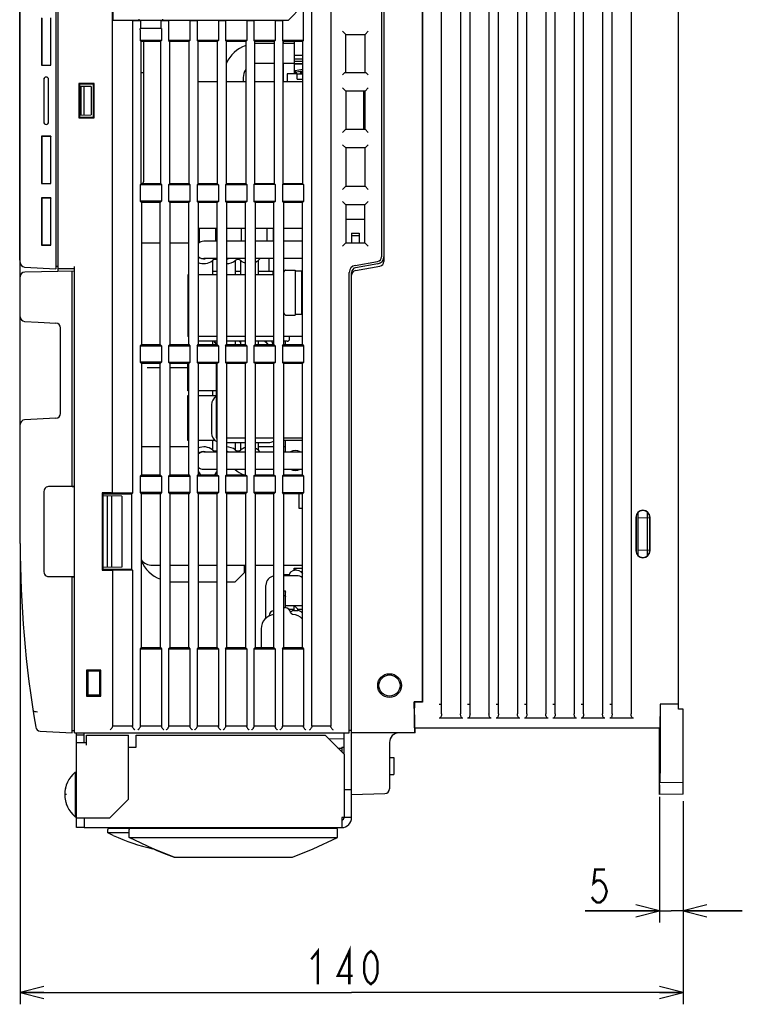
# Model space of a CAD drawing. Extents: x 30 to 410, y 33 to 287.
# Tile 8 of 22: x 145 to 206, y 127 to 210. Entities that reach past the tile are written whole.
import ezdxf

# ---------------------------------------------------------------- set-up
doc = ezdxf.new("R2010")
doc.units = 0
doc.header["$LTSCALE"] = 23.1
doc.layers.get('0').update_dxf_attribs({"linetype": 'CONTINUOUS'})
doc.layers.add('ALL_CURVE', color=7, linetype='CONTINUOUS')
doc.layers.add('ALL_DIM', color=7, linetype='CONTINUOUS')
doc.dimstyles.get("Standard").update_dxf_attribs({"dimtxt": 2.5, "dimasz": 2.5, "dimexe": 1.25, "dimexo": 0.625, "dimtad": 1, "dimcen": 2.5, "dimazin": 3, "dimtfac": 1, "dimtmove": 0, "dimatfit": 3})

# ---------------------------------------------------------------- blocks, each defined once
blk = doc.blocks.new('_OPEN')
at = {"color": 0, "linetype": 'BYBLOCK'}
for p, q in [((0, 0), (-1, 0.25)), ((-1, -0.25), (0, 0)), ((-1, 0), (0, 0))]:
    blk.add_line(p, q, dxfattribs=at)
blk = doc.blocks.new('*D9')
at = {"layer": 'ALL_DIM', "color": 2, "linetype": 'CONTINUOUS'}
for p, q in [((145.452, 164.764), (145.452, 126.833)), ((201.452, 143.998), (201.452, 126.833)), ((145.452, 127.833), (173.452, 127.833)), ((201.452, 127.833), (173.452, 127.833))]:
    blk.add_line(p, q, dxfattribs=at)
at = {"layer": 'ALL_DIM', "color": 2, "linetype": 'CONTINUOUS', "xscale": 2, "yscale": 2, "zscale": 2, "rotation": 180}
blk.add_blockref('_OPEN', (145.452, 127.833), dxfattribs=at)
at = {"layer": 'ALL_DIM', "color": 2, "linetype": 'CONTINUOUS', "xscale": 2, "yscale": 2, "zscale": 2}
blk.add_blockref('_OPEN', (201.452, 127.833), dxfattribs=at)
blk = doc.blocks.new('*D18')
at = {"layer": 'ALL_DIM', "color": 2, "linetype": 'CONTINUOUS'}
for p, q in [((199.452, 144.363), (199.452, 133.734)), ((201.452, 143.599), (201.452, 133.734)), ((199.452, 134.734), (193.187, 134.734)), ((193.187, 134.734), (200.452, 134.734)), ((206.452, 134.734), (200.452, 134.734)), ((201.452, 134.734), (206.452, 134.734))]:
    blk.add_line(p, q, dxfattribs=at)
at = {"layer": 'ALL_DIM', "color": 2, "linetype": 'CONTINUOUS', "xscale": 2, "yscale": 2, "zscale": 2}
blk.add_blockref('_OPEN', (199.452, 134.734), dxfattribs=at)
at = {"layer": 'ALL_DIM', "color": 2, "linetype": 'CONTINUOUS', "xscale": 2, "yscale": 2, "zscale": 2, "rotation": 180}
blk.add_blockref('_OPEN', (201.452, 134.734), dxfattribs=at)

msp = doc.modelspace()

# ---------------------------------------------------------------- linework, layer by layer
at = {"color": 7, "linetype": 'CONTINUOUS'}
for p, q in [((153.242, 170.014), (153.242, 242.808)), ((169.384, 208.245), (169.384, 242.808)), ((170.092, 150.32), (170.092, 242.808)), ((171.692, 242.808), (171.692, 150.32)), ((181.052, 151.377), (181.052, 242.609)), ((182.652, 242.609), (182.652, 151.376)), ((183.452, 151.376), (183.452, 242.609)), ((185.052, 242.609), (185.052, 151.375)), ((185.852, 151.375), (185.852, 242.609)), ((187.452, 242.609), (187.452, 151.375)), ((188.252, 151.375), (188.252, 242.609)), ((189.852, 242.609), (189.852, 151.374)), ((190.652, 151.374), (190.652, 242.609)), ((192.252, 242.609), (192.252, 151.373)), ((193.052, 151.373), (193.052, 242.609)), ((194.652, 242.609), (194.652, 151.372)), ((195.452, 151.372), (195.452, 242.609)), ((197.052, 242.609), (197.052, 151.372)), ((201.052, 151.771), (201.052, 241.357)), ((179.444, 240.755), (179.444, 152.372)), ((179.452, 152.364), (179.452, 240.764)), ((145.452, 165.764), (145.452, 239.143)), ((153.286, 209.957), (153.286, 236.771)), ((153.292, 236.764), (153.292, 209.964)), ((148.452, 223.11), (148.452, 188.974)), ((148.652, 188.739), (148.652, 223.364)), ((145.412, 189.684), (145.412, 222.884)), ((176.172, 219.948), (176.172, 189.579)), ((175.972, 219.548), (175.972, 189.979)), ((169.299, 211.171), (168.086, 209.957)), ((147.254, 210.162), (147.254, 206.165)), ((147.27, 210.146), (147.27, 206.181)), ((148.035, 206.181), (148.035, 210.146)), ((148.052, 206.164), (148.052, 210.163)), ((153.292, 209.964), (153.286, 209.957)), ((154.945, 209.957), (153.286, 209.957)), ((153.292, 209.964), (168.086, 209.964)), ((154.947, 209.956), (154.945, 209.957)), ((154.945, 209.957), (154.945, 170.016)), ((155.146, 209.953), (155.385, 209.953)), ((155.492, 209.964), (155.492, 210.06)), ((155.585, 209.956), (155.621, 209.964)), ((155.621, 209.964), (155.621, 209.264)), ((157.362, 209.964), (157.399, 209.956)), ((157.362, 209.264), (157.362, 209.964)), ((157.492, 209.964), (157.492, 210.06)), ((157.598, 209.953), (157.788, 209.953)), ((157.987, 209.956), (157.989, 209.957)), ((159.795, 209.957), (157.989, 209.957)), ((157.989, 209.957), (157.989, 208.257)), ((159.796, 209.956), (159.795, 209.957)), ((159.795, 209.957), (159.795, 208.255)), ((159.995, 209.953), (160.19, 209.953)), ((160.39, 209.956), (160.391, 209.957)), ((162.192, 209.957), (160.391, 209.957)), ((160.391, 209.957), (160.391, 208.255)), ((162.194, 209.956), (162.192, 209.957)), ((162.192, 209.957), (162.192, 208.253)), ((162.393, 209.953), (162.593, 209.953)), ((162.792, 209.956), (162.794, 209.957)), ((164.595, 209.957), (162.794, 209.957)), ((162.794, 209.957), (162.794, 208.252)), ((164.597, 209.956), (164.595, 209.957)), ((164.595, 209.957), (164.595, 208.25)), ((164.796, 209.953), (164.996, 209.953)), ((165.195, 209.956), (165.196, 209.957)), ((166.987, 209.957), (165.196, 209.957)), ((165.196, 209.957), (165.196, 208.249)), ((166.989, 209.956), (166.987, 209.957)), ((166.987, 209.957), (166.987, 208.248)), ((167.188, 209.953), (167.398, 209.953)), ((167.597, 209.956), (167.599, 209.957)), ((168.086, 209.957), (167.599, 209.957)), ((167.599, 209.957), (167.599, 208.247)), ((155.586, 209.144), (155.586, 208.26)), ((157.387, 209.264), (155.597, 209.264)), ((157.397, 209.144), (157.397, 208.258)), ((172.962, 208.774), (172.684, 209.053)), ((174.86, 209.05), (174.583, 208.774)), ((155.586, 208.26), (155.682, 208.164)), ((157.397, 208.258), (155.586, 208.26)), ((157.303, 208.164), (155.682, 208.164)), ((155.682, 196.164), (155.682, 208.164)), ((155.892, 196.374), (155.892, 208.164)), ((157.397, 208.258), (157.303, 208.164)), ((157.303, 208.164), (157.303, 196.164)), ((157.989, 208.257), (158.082, 208.164)), ((159.795, 208.255), (157.989, 208.257)), ((159.703, 208.164), (158.082, 208.164)), ((158.082, 196.164), (158.082, 208.164)), ((159.795, 208.255), (159.703, 208.164)), ((159.703, 208.164), (159.703, 196.164)), ((162.192, 208.253), (160.391, 208.255)), ((160.391, 208.255), (160.482, 208.164)), ((162.103, 208.164), (160.482, 208.164)), ((160.482, 196.164), (160.482, 208.164)), ((162.192, 208.253), (162.103, 208.164)), ((162.103, 208.164), (162.103, 196.164)), ((164.595, 208.25), (162.794, 208.252)), ((162.794, 208.252), (162.882, 208.164)), ((164.509, 208.164), (162.882, 208.164)), ((162.882, 196.164), (162.882, 208.164)), ((164.595, 208.25), (164.509, 208.164)), ((164.509, 208.164), (164.509, 196.164)), ((166.987, 208.248), (165.196, 208.249)), ((165.196, 208.249), (165.282, 208.164)), ((166.903, 208.164), (165.282, 208.164)), ((165.282, 196.164), (165.282, 208.164)), ((166.903, 208.006), (165.494, 208.006)), ((166.987, 208.248), (166.903, 208.164)), ((166.903, 208.164), (166.903, 196.164)), ((169.384, 208.245), (167.599, 208.247)), ((167.599, 208.247), (167.682, 208.164)), ((169.303, 208.164), (167.682, 208.164)), ((167.682, 196.164), (167.682, 208.164)), ((168.612, 208.006), (167.682, 208.006)), ((167.692, 208.006), (167.692, 208.164)), ((168.612, 205.444), (168.612, 208.164)), ((169.384, 208.245), (169.303, 208.164)), ((169.303, 208.164), (169.303, 196.164)), ((172.962, 208.774), (174.583, 208.774)), ((172.962, 205.564), (172.962, 208.774)), ((174.583, 205.564), (174.583, 208.774)), ((166.903, 206.322), (165.494, 206.322)), ((168.612, 206.322), (167.682, 206.322)), ((167.692, 204.764), (167.692, 206.322)), ((169.303, 206.998), (168.612, 206.998)), ((169.303, 206.684), (168.612, 206.684)), ((169.303, 206.484), (168.612, 206.484)), ((169.303, 206.284), (168.612, 206.284)), ((147.254, 206.165), (147.27, 206.181)), ((147.254, 206.165), (148.052, 206.164)), ((147.27, 206.181), (148.035, 206.181)), ((148.052, 206.164), (148.035, 206.181)), ((155.682, 205.564), (155.892, 205.564)), ((169.303, 206.244), (168.612, 206.244)), ((169.303, 205.806), (168.692, 205.688)), ((168.692, 205.688), (168.692, 205.444)), ((168.792, 205.605), (169.303, 205.704)), ((168.792, 205.444), (168.792, 205.605)), ((169.303, 205.564), (169.102, 205.564)), ((169.102, 205.564), (169.102, 205.442)), ((169.202, 205.464), (169.303, 205.464)), ((169.202, 205.442), (169.202, 205.464)), ((172.883, 205.563), (172.684, 205.364)), ((172.884, 205.564), (174.659, 205.564)), ((174.66, 205.563), (174.86, 205.364)), ((147.447, 204.964), (147.447, 201.364)), ((147.452, 204.964), (147.452, 201.364)), ((147.852, 201.364), (147.852, 204.964)), ((147.859, 201.364), (147.859, 204.964)), ((162.103, 204.764), (160.482, 204.764)), ((164.509, 204.764), (162.882, 204.764)), ((164.294, 205.122), (164.294, 204.764)), ((166.903, 204.764), (165.282, 204.764)), ((169.303, 204.764), (167.682, 204.764)), ((168.852, 205.444), (168.012, 205.444)), ((168.012, 205.444), (168.012, 204.764)), ((168.852, 205.442), (169.303, 205.442)), ((168.852, 204.982), (168.852, 205.442)), ((168.852, 204.982), (169.303, 204.982)), ((151.707, 204.618), (150.4, 204.616)), ((150.4, 204.616), (150.452, 204.564)), ((150.4, 204.616), (150.4, 201.711)), ((151.652, 204.564), (150.452, 204.564)), ((150.452, 204.564), (150.452, 201.764)), ((151.452, 204.364), (150.452, 204.381)), ((150.492, 201.947), (150.492, 204.38)), ((150.6, 201.949), (150.6, 204.378)), ((150.852, 201.953), (150.852, 204.374)), ((151.452, 204.364), (151.452, 201.964)), ((151.707, 204.618), (151.652, 204.564)), ((151.652, 201.764), (151.652, 204.564)), ((151.707, 201.709), (151.707, 204.618)), ((172.962, 203.974), (172.684, 204.253)), ((174.583, 203.974), (172.962, 203.974)), ((172.962, 203.974), (172.962, 200.753)), ((174.452, 203.974), (174.452, 200.753)), ((174.86, 204.25), (174.583, 203.974)), ((174.583, 200.753), (174.583, 203.974)), ((150.4, 201.711), (150.452, 201.764)), ((150.4, 201.711), (151.707, 201.709)), ((150.452, 201.946), (151.452, 201.964)), ((150.452, 201.764), (151.652, 201.764)), ((151.707, 201.709), (151.652, 201.764)), ((172.962, 200.753), (172.684, 200.475)), ((172.962, 200.753), (174.583, 200.753)), ((174.583, 200.753), (174.86, 200.477)), ((148.052, 200.163), (147.254, 200.162)), ((147.254, 200.162), (147.27, 200.146)), ((147.254, 200.162), (147.254, 196.165)), ((147.27, 200.146), (147.27, 196.181)), ((148.035, 200.146), (147.27, 200.146)), ((148.052, 200.163), (148.035, 200.146)), ((148.035, 196.181), (148.035, 200.146)), ((148.052, 196.164), (148.052, 200.163)), ((172.962, 199.174), (172.684, 199.453)), ((174.583, 199.174), (172.962, 199.174)), ((172.962, 199.174), (172.962, 195.953)), ((174.86, 199.45), (174.583, 199.174)), ((174.583, 195.953), (174.583, 199.174)), ((147.254, 196.165), (147.27, 196.181)), ((147.254, 196.165), (148.052, 196.164)), ((147.27, 196.181), (148.035, 196.181)), ((147.271, 196.182), (148.034, 196.182)), ((148.052, 196.164), (148.035, 196.181)), ((155.682, 196.164), (155.586, 196.067)), ((157.397, 196.069), (155.586, 196.067)), ((155.586, 196.067), (155.586, 194.67)), ((155.696, 196.174), (155.682, 196.174)), ((155.682, 196.164), (157.303, 196.164)), ((157.303, 196.164), (157.397, 196.069)), ((157.397, 196.069), (157.397, 194.668)), ((158.082, 196.164), (157.989, 196.07)), ((159.795, 196.072), (157.989, 196.07)), ((157.989, 196.07), (157.989, 194.668)), ((158.082, 196.164), (159.703, 196.164)), ((159.703, 196.164), (159.795, 196.072)), ((159.795, 196.072), (159.795, 194.666)), ((160.482, 196.164), (160.391, 196.073)), ((162.192, 196.074), (160.391, 196.073)), ((160.391, 196.073), (160.391, 194.665)), ((160.482, 196.164), (162.103, 196.164)), ((162.103, 196.164), (162.192, 196.074)), ((162.192, 196.074), (162.192, 194.663)), ((162.882, 196.164), (162.794, 196.075)), ((162.794, 196.075), (164.595, 196.077)), ((162.794, 196.075), (162.794, 194.662)), ((162.882, 196.164), (164.509, 196.164)), ((164.509, 196.164), (164.595, 196.077)), ((164.595, 196.077), (164.595, 194.661)), ((165.282, 196.164), (165.196, 196.078)), ((166.987, 196.08), (165.196, 196.078)), ((165.196, 196.078), (165.196, 194.66)), ((165.282, 196.164), (166.903, 196.164)), ((166.903, 196.164), (166.987, 196.08)), ((166.987, 196.08), (166.987, 194.658)), ((167.682, 196.164), (167.599, 196.08)), ((169.384, 196.082), (167.599, 196.08)), ((167.599, 196.08), (167.599, 194.657)), ((167.682, 196.164), (169.303, 196.164)), ((169.303, 196.164), (169.384, 196.082)), ((169.384, 196.082), (169.384, 194.655)), ((172.962, 195.953), (172.684, 195.675)), ((172.962, 195.953), (174.583, 195.953)), ((174.583, 195.953), (174.86, 195.677)), ((148.052, 194.963), (147.254, 194.962)), ((147.254, 194.962), (147.27, 194.946)), ((147.254, 194.962), (147.254, 190.965)), ((148.035, 194.946), (147.27, 194.946)), ((147.27, 194.946), (147.27, 190.981)), ((148.052, 194.963), (148.035, 194.946)), ((148.035, 190.981), (148.035, 194.946)), ((148.052, 190.964), (148.052, 194.963)), ((157.397, 194.668), (155.586, 194.67)), ((155.692, 194.564), (155.586, 194.67)), ((157.397, 194.668), (157.292, 194.564)), ((159.795, 194.666), (157.989, 194.668)), ((158.092, 194.564), (157.989, 194.668)), ((159.795, 194.666), (159.692, 194.564)), ((162.192, 194.663), (160.391, 194.665)), ((160.492, 194.564), (160.391, 194.665)), ((162.192, 194.663), (162.092, 194.564)), ((164.595, 194.661), (162.794, 194.662)), ((162.892, 194.564), (162.794, 194.662)), ((164.595, 194.661), (164.498, 194.564)), ((166.987, 194.658), (165.196, 194.66)), ((165.292, 194.564), (165.196, 194.66)), ((166.987, 194.658), (166.892, 194.564)), ((169.384, 194.655), (167.599, 194.657)), ((167.692, 194.564), (167.599, 194.657)), ((169.384, 194.655), (169.292, 194.564)), ((172.972, 194.364), (172.684, 194.653)), ((174.86, 194.65), (174.572, 194.364)), ((157.292, 194.564), (155.692, 194.564)), ((155.692, 194.564), (155.692, 182.564)), ((157.292, 182.564), (157.292, 194.564)), ((159.692, 194.564), (158.092, 194.564)), ((158.092, 194.564), (158.092, 182.564)), ((159.692, 182.564), (159.692, 194.564)), ((162.092, 194.564), (160.492, 194.564)), ((160.492, 194.564), (160.492, 182.564)), ((162.092, 182.564), (162.092, 194.564)), ((164.498, 194.564), (162.892, 194.564)), ((162.892, 194.564), (162.892, 182.564)), ((164.498, 182.564), (164.498, 194.564)), ((166.892, 194.564), (165.292, 194.564)), ((165.292, 194.564), (165.292, 182.564)), ((166.892, 182.564), (166.892, 194.564)), ((169.292, 194.564), (167.692, 194.564)), ((167.692, 194.564), (167.692, 182.564)), ((169.292, 182.564), (169.292, 194.564)), ((174.572, 194.364), (172.972, 194.364)), ((172.972, 194.364), (172.972, 191.164)), ((174.572, 191.164), (174.572, 194.364)), ((172.972, 193.164), (174.572, 193.164)), ((162.092, 192.364), (160.492, 192.364)), ((160.595, 191.19), (160.595, 192.364)), ((161.99, 191.298), (161.99, 192.364)), ((164.498, 192.364), (162.892, 192.364)), ((164.15, 191.298), (164.15, 192.364)), ((166.892, 192.364), (165.292, 192.364)), ((166.31, 191.298), (166.31, 192.364)), ((166.828, 192.364), (166.828, 191.298)), ((169.292, 192.364), (167.692, 192.364)), ((173.452, 191.964), (174.092, 191.964)), ((173.452, 191.964), (173.452, 191.164)), ((174.092, 191.764), (173.452, 191.764)), ((174.092, 191.964), (174.092, 191.164)), ((147.254, 190.965), (147.27, 190.981)), ((147.254, 190.965), (148.052, 190.964)), ((147.27, 190.981), (148.035, 190.981)), ((148.052, 190.964), (148.035, 190.981)), ((155.692, 191.164), (157.292, 191.164)), ((158.092, 191.164), (159.692, 191.164)), ((162.092, 191.298), (160.972, 191.298)), ((164.498, 191.298), (162.892, 191.298)), ((166.892, 191.298), (165.292, 191.298)), ((169.292, 191.298), (167.692, 191.298)), ((172.972, 191.164), (172.684, 190.875)), ((172.972, 191.164), (174.572, 191.164)), ((174.572, 191.164), (174.86, 190.877)), ((145.452, 189.684), (145.412, 189.684)), ((162.092, 189.83), (160.972, 189.83)), ((161.706, 189.664), (161.706, 188.444)), ((164.498, 189.83), (162.892, 189.83)), ((163.626, 189.664), (163.626, 188.444)), ((164.078, 189.664), (164.078, 188.444)), ((166.892, 189.83), (165.292, 189.83)), ((165.546, 189.681), (165.546, 188.444)), ((166.454, 189.83), (166.454, 188.764)), ((169.292, 189.83), (167.692, 189.83)), ((145.832, 189.111), (148.452, 188.974)), ((148.652, 189.164), (148.452, 189.16)), ((148.652, 188.988), (150.052, 188.964)), ((150.052, 188.957), (148.692, 188.98)), ((150.052, 149.764), (150.052, 189.164)), ((167.858, 188.864), (168.692, 188.864)), ((168.692, 188.864), (168.692, 185.064)), ((173.748, 189.251), (175.642, 189.585)), ((175.677, 189.391), (173.783, 189.057)), ((173.783, 188.822), (175.842, 189.185)), ((150.052, 188.764), (145.846, 188.69)), ((149.852, 170.576), (149.852, 188.76)), ((159.692, 188.444), (159.612, 188.444)), ((159.612, 188.444), (159.612, 183.244)), ((162.092, 188.444), (160.492, 188.444)), ((161.706, 188.764), (162.092, 188.764)), ((164.498, 188.444), (162.892, 188.444)), ((163.626, 188.764), (164.078, 188.764)), ((166.892, 188.444), (165.292, 188.444)), ((165.546, 188.764), (166.892, 188.764)), ((166.828, 188.444), (166.828, 188.764)), ((168.692, 188.804), (169.212, 188.804)), ((169.212, 188.804), (169.212, 185.124)), ((169.212, 188.764), (169.292, 188.764)), ((173.252, 149.764), (173.252, 188.66)), ((173.452, 149.77), (173.452, 188.663)), ((167.858, 185.064), (168.692, 185.064)), ((168.692, 185.124), (169.212, 185.124)), ((169.212, 185.164), (169.292, 185.164)), ((145.832, 184.522), (146.983, 184.462)), ((146.983, 184.462), (148.473, 184.383)), ((148.852, 176.743), (148.852, 183.984)), ((159.692, 183.244), (159.612, 183.244)), ((162.092, 183.244), (160.492, 183.244)), ((164.498, 183.244), (162.892, 183.244)), ((166.892, 183.244), (165.292, 183.244)), ((169.292, 183.244), (167.692, 183.244)), ((168.212, 183.044), (168.212, 183.244)), ((155.586, 182.457), (155.692, 182.564)), ((155.586, 182.457), (157.397, 182.459)), ((155.586, 182.457), (155.586, 181.07)), ((155.692, 182.564), (157.292, 182.564)), ((157.292, 182.564), (157.397, 182.459)), ((157.397, 182.459), (157.397, 181.068)), ((157.989, 182.46), (158.092, 182.564)), ((157.989, 182.46), (159.795, 182.462)), ((157.989, 182.46), (157.989, 181.068)), ((158.092, 182.564), (159.692, 182.564)), ((159.692, 182.564), (159.795, 182.462)), ((159.795, 182.462), (159.795, 181.066)), ((160.391, 182.462), (160.492, 182.564)), ((160.391, 182.462), (162.192, 182.464)), ((160.391, 182.462), (160.391, 181.065)), ((162.092, 182.844), (160.492, 182.844)), ((160.492, 182.564), (162.092, 182.564)), ((161.706, 182.844), (161.706, 182.564)), ((162.092, 182.564), (162.192, 182.464)), ((162.192, 182.464), (162.192, 181.063)), ((162.794, 182.465), (162.892, 182.564)), ((162.794, 182.465), (164.595, 182.467)), ((162.794, 182.465), (162.794, 181.062)), ((164.498, 182.844), (162.892, 182.844)), ((162.892, 182.564), (164.498, 182.564)), ((163.626, 182.844), (163.626, 182.564)), ((164.078, 182.844), (164.078, 182.564)), ((164.498, 182.564), (164.595, 182.467)), ((164.595, 182.467), (164.595, 181.061)), ((165.196, 182.467), (165.292, 182.564)), ((165.196, 182.467), (166.987, 182.469)), ((165.196, 182.467), (165.196, 181.06)), ((166.892, 182.844), (165.292, 182.844)), ((165.292, 182.564), (166.892, 182.564)), ((165.546, 182.844), (165.546, 182.564)), ((166.892, 182.564), (166.987, 182.469)), ((166.987, 182.469), (166.987, 181.058)), ((167.599, 182.47), (167.692, 182.564)), ((167.599, 182.47), (169.384, 182.472)), ((167.599, 182.47), (167.599, 181.057)), ((168.012, 182.844), (167.692, 182.844)), ((167.692, 182.564), (169.292, 182.564)), ((167.848, 182.844), (167.848, 182.564)), ((169.292, 182.564), (169.384, 182.472)), ((169.384, 182.472), (169.384, 181.055)), ((157.397, 181.068), (155.586, 181.07)), ((155.692, 180.964), (155.586, 181.07)), ((157.292, 180.964), (155.692, 180.964)), ((155.692, 180.964), (155.692, 171.564)), ((157.292, 180.604), (156.172, 180.604)), ((157.397, 181.068), (157.292, 180.964)), ((157.292, 171.564), (157.292, 180.964)), ((159.795, 181.066), (157.989, 181.068)), ((158.092, 180.964), (157.989, 181.068)), ((159.692, 180.964), (158.092, 180.964)), ((158.092, 180.964), (158.092, 171.564)), ((159.612, 180.604), (158.092, 180.604)), ((159.612, 178.664), (159.612, 180.964)), ((159.795, 181.066), (159.692, 180.964)), ((159.692, 171.564), (159.692, 180.964)), ((162.192, 181.063), (160.391, 181.065)), ((160.492, 180.964), (160.391, 181.065)), ((162.092, 180.964), (160.492, 180.964)), ((160.492, 180.964), (160.492, 171.564)), ((162.012, 180.964), (162.012, 174.684)), ((162.192, 181.063), (162.092, 180.964)), ((162.092, 171.564), (162.092, 180.964)), ((164.595, 181.061), (162.794, 181.062)), ((162.892, 180.964), (162.794, 181.062)), ((164.498, 180.964), (162.892, 180.964)), ((162.892, 180.964), (162.892, 171.564)), ((164.595, 181.061), (164.498, 180.964)), ((164.498, 171.564), (164.498, 180.964)), ((166.987, 181.058), (165.196, 181.06)), ((165.292, 180.964), (165.196, 181.06)), ((166.892, 180.964), (165.292, 180.964)), ((165.292, 180.964), (165.292, 171.564)), ((166.987, 181.058), (166.892, 180.964)), ((166.892, 171.564), (166.892, 180.964)), ((169.384, 181.055), (167.599, 181.057)), ((167.692, 180.964), (167.599, 181.057)), ((169.292, 180.964), (167.692, 180.964)), ((167.692, 180.964), (167.692, 171.564)), ((169.384, 181.055), (169.292, 180.964)), ((169.292, 171.564), (169.292, 180.964)), ((159.692, 178.664), (159.612, 178.664)), ((159.612, 178.264), (159.692, 178.264)), ((159.612, 174.464), (159.612, 178.264)), ((162.012, 178.664), (160.492, 178.664)), ((160.492, 178.264), (162.012, 178.264)), ((161.706, 178.664), (161.706, 178.264)), ((161.612, 177.484), (161.612, 175.084)), ((148.473, 176.344), (145.832, 176.205)), ((162.012, 174.684), (162.092, 174.684)), ((162.892, 174.684), (164.498, 174.684)), ((165.292, 174.684), (166.892, 174.684)), ((167.692, 174.684), (169.292, 174.684)), ((157.292, 173.924), (155.692, 173.924)), ((159.692, 173.924), (158.092, 173.924)), ((159.692, 174.464), (159.612, 174.464)), ((161.928, 174.464), (160.492, 174.464)), ((161.706, 174.464), (161.706, 173.663)), ((162.892, 174.284), (164.498, 174.284)), ((163.626, 174.284), (163.626, 173.663)), ((164.078, 174.284), (164.078, 173.663)), ((165.292, 174.284), (166.412, 174.284)), ((165.546, 174.284), (165.546, 173.646)), ((166.892, 173.924), (165.546, 173.924)), ((169.292, 174.464), (167.692, 174.464)), ((167.848, 173.924), (167.692, 173.924)), ((167.848, 174.464), (167.848, 173.498)), ((160.972, 173.498), (162.092, 173.498)), ((162.892, 173.498), (164.498, 173.498)), ((165.292, 173.498), (166.892, 173.498)), ((167.692, 173.498), (169.292, 173.498)), ((155.586, 171.457), (155.692, 171.564)), ((155.586, 171.457), (157.397, 171.459)), ((155.586, 171.457), (155.586, 170.057)), ((155.692, 171.564), (157.292, 171.564)), ((157.292, 171.564), (157.397, 171.459)), ((157.397, 171.459), (157.397, 170.059)), ((157.989, 171.46), (158.092, 171.564)), ((157.989, 171.46), (159.795, 171.462)), ((157.989, 171.46), (157.989, 170.06)), ((158.092, 171.564), (159.692, 171.564)), ((159.692, 171.564), (159.795, 171.462)), ((159.795, 171.462), (159.795, 170.061)), ((160.391, 171.462), (160.492, 171.564)), ((160.391, 171.462), (162.192, 171.464)), ((160.391, 171.462), (160.391, 170.062)), ((160.492, 171.564), (162.092, 171.564)), ((160.972, 172.03), (162.092, 172.03)), ((162.092, 171.564), (162.192, 171.464)), ((162.192, 171.464), (162.192, 170.064)), ((162.794, 171.465), (162.892, 171.564)), ((162.794, 171.465), (164.595, 171.467)), ((162.794, 171.465), (162.794, 170.065)), ((162.892, 172.03), (164.498, 172.03)), ((162.892, 171.564), (164.498, 171.564)), ((164.498, 171.564), (164.595, 171.467)), ((164.595, 171.467), (164.595, 170.067)), ((165.196, 171.467), (165.292, 171.564)), ((165.196, 171.467), (166.987, 171.469)), ((165.196, 171.467), (165.196, 170.06)), ((165.292, 172.03), (166.892, 172.03)), ((165.292, 171.564), (166.892, 171.564)), ((166.892, 171.564), (166.987, 171.469)), ((166.987, 171.469), (166.987, 170.058)), ((167.599, 171.47), (167.692, 171.564)), ((167.599, 171.47), (169.384, 171.472)), ((167.599, 171.47), (167.599, 170.057)), ((167.692, 172.03), (169.292, 172.03)), ((167.692, 171.564), (169.292, 171.564)), ((169.292, 171.564), (169.384, 171.472)), ((169.384, 171.472), (169.384, 170.055)), ((150.052, 170.564), (147.852, 170.564)), ((149.852, 170.576), (150.052, 170.575)), ((147.452, 170.164), (147.452, 163.364)), ((153.042, 170.031), (152.386, 170.03)), ((152.386, 170.03), (152.452, 169.964)), ((152.386, 170.03), (152.386, 163.497)), ((152.452, 169.964), (154.892, 169.964)), ((152.452, 163.564), (152.452, 169.964)), ((154.052, 169.764), (152.452, 169.792)), ((152.799, 169.785), (152.799, 163.742)), ((153.172, 169.779), (153.172, 163.748)), ((153.242, 170.014), (153.241, 170.015)), ((154.945, 170.016), (153.242, 170.014)), ((154.052, 169.764), (154.052, 163.764)), ((154.945, 170.016), (154.892, 169.964)), ((154.892, 163.564), (154.892, 169.964)), ((157.397, 170.059), (155.586, 170.057)), ((155.586, 170.057), (155.68, 169.964)), ((157.302, 169.964), (155.68, 169.964)), ((155.68, 169.964), (155.68, 156.964)), ((157.397, 170.059), (157.302, 169.964)), ((157.302, 156.964), (157.302, 169.964)), ((159.795, 170.061), (157.989, 170.06)), ((157.989, 170.06), (158.085, 169.964)), ((159.697, 169.964), (158.085, 169.964)), ((158.085, 169.964), (158.085, 156.964)), ((159.795, 170.061), (159.697, 169.964)), ((159.697, 156.964), (159.697, 169.964)), ((162.192, 170.064), (160.391, 170.062)), ((160.391, 170.062), (160.49, 169.964)), ((162.092, 169.964), (160.49, 169.964)), ((160.49, 169.964), (160.49, 156.964)), ((162.192, 170.064), (162.092, 169.964)), ((162.092, 156.964), (162.092, 169.964)), ((164.595, 170.067), (162.794, 170.065)), ((162.794, 170.065), (162.895, 169.964)), ((164.492, 169.964), (162.895, 169.964)), ((162.895, 169.964), (162.895, 156.964)), ((164.595, 170.067), (164.492, 169.964)), ((164.492, 169.964), (164.492, 156.964)), ((166.987, 170.058), (165.196, 170.06)), ((165.292, 169.964), (165.196, 170.06)), ((166.892, 169.964), (165.292, 169.964)), ((165.292, 169.964), (165.292, 156.964)), ((166.987, 170.058), (166.892, 169.964)), ((166.892, 156.964), (166.892, 169.964)), ((169.384, 170.055), (167.599, 170.057)), ((167.692, 169.964), (167.599, 170.057)), ((169.292, 169.964), (167.692, 169.964)), ((167.692, 169.964), (167.692, 156.964)), ((169.012, 168.724), (169.012, 169.964)), ((169.384, 170.055), (169.292, 169.964)), ((169.292, 156.964), (169.292, 169.964)), ((169.292, 168.724), (169.012, 168.724)), ((197.652, 164.757), (197.652, 168.37)), ((198.452, 164.748), (198.452, 168.379)), ((197.456, 167.964), (197.456, 165.164)), ((197.48, 167.964), (197.48, 165.164)), ((197.652, 167.929), (198.634, 167.946)), ((198.634, 165.164), (198.634, 167.964)), ((198.656, 165.164), (198.656, 167.964)), ((198.634, 165.181), (197.652, 165.199)), ((156.612, 163.924), (157.302, 163.924)), ((158.085, 163.924), (159.697, 163.924)), ((160.49, 163.924), (162.092, 163.924)), ((162.895, 163.924), (164.492, 163.924)), ((164.412, 163.324), (164.412, 163.924)), ((165.292, 163.924), (166.892, 163.924)), ((167.692, 163.924), (169.292, 163.924)), ((152.386, 163.497), (152.452, 163.564)), ((152.386, 163.497), (153.042, 163.496)), ((154.052, 163.764), (152.452, 163.736)), ((154.892, 163.564), (152.452, 163.564)), ((153.242, 163.514), (153.241, 163.512)), ((154.945, 163.511), (153.242, 163.514)), ((153.242, 163.514), (153.242, 150.32)), ((154.945, 163.511), (154.892, 163.564)), ((154.945, 163.511), (154.945, 150.32)), ((163.612, 162.524), (164.412, 163.324)), ((167.692, 163.154), (168.195, 163.154)), ((168.812, 163.03), (167.692, 163.03)), ((168.521, 163.483), (168.752, 163.528)), ((168.592, 163.681), (168.595, 163.684)), ((168.592, 163.497), (168.592, 163.681)), ((168.596, 163.684), (169.292, 163.684)), ((168.752, 163.551), (168.782, 163.522)), ((169.104, 163.404), (169.292, 163.404)), ((147.852, 162.964), (150.052, 162.964)), ((149.852, 162.952), (150.052, 162.952)), ((149.852, 149.774), (149.852, 162.952)), ((158.412, 162.524), (159.697, 162.524)), ((160.49, 162.524), (162.092, 162.524)), ((162.895, 162.524), (163.612, 162.524)), ((166.212, 159.44), (166.212, 162.222)), ((167.692, 161.764), (167.872, 161.764)), ((167.692, 161.76), (167.712, 161.763)), ((167.692, 161.364), (167.712, 161.366)), ((167.872, 160.364), (167.872, 161.764)), ((167.692, 160.364), (167.872, 160.364)), ((167.872, 160.524), (169.292, 160.524)), ((168.139, 160.204), (168.592, 160.204)), ((168.446, 159.769), (168.411, 159.802)), ((168.592, 160.524), (168.912, 160.204)), ((168.592, 160.092), (168.592, 160.524)), ((168.592, 160.092), (168.912, 160.092)), ((168.912, 160.204), (169.292, 160.204)), ((168.912, 160.092), (168.912, 160.204)), ((166.472, 159.619), (166.472, 159.652)), ((165.812, 158.564), (165.812, 156.964)), ((155.68, 156.964), (155.586, 156.87)), ((155.586, 156.87), (157.397, 156.868)), ((155.586, 156.87), (155.586, 150.32)), ((155.68, 156.964), (157.302, 156.964)), ((157.302, 156.964), (157.397, 156.868)), ((157.397, 156.868), (157.397, 150.32)), ((158.085, 156.964), (157.989, 156.868)), ((157.989, 156.868), (159.795, 156.866)), ((157.989, 156.868), (157.989, 150.32)), ((158.085, 156.964), (159.697, 156.964)), ((159.697, 156.964), (159.795, 156.866)), ((159.795, 156.866), (159.795, 150.32)), ((160.49, 156.964), (160.391, 156.865)), ((160.391, 156.865), (162.192, 156.863)), ((160.391, 156.865), (160.391, 150.32)), ((160.49, 156.964), (162.092, 156.964)), ((162.092, 156.964), (162.192, 156.863)), ((162.192, 156.863), (162.192, 150.32)), ((162.794, 156.862), (162.895, 156.964)), ((162.794, 156.862), (164.595, 156.861)), ((162.794, 156.862), (162.794, 150.32)), ((162.895, 156.964), (164.492, 156.964)), ((164.492, 156.964), (164.595, 156.861)), ((164.595, 156.861), (164.595, 150.32)), ((165.196, 156.867), (165.292, 156.964)), ((165.196, 156.867), (166.987, 156.869)), ((165.196, 156.867), (165.196, 150.32)), ((165.292, 156.964), (166.892, 156.964)), ((166.892, 156.964), (166.987, 156.869)), ((166.987, 156.869), (166.987, 150.32)), ((167.599, 156.87), (167.692, 156.964)), ((167.599, 156.87), (169.384, 156.872)), ((167.599, 156.87), (167.599, 150.32)), ((167.692, 156.964), (169.292, 156.964)), ((169.292, 156.964), (169.384, 156.872)), ((169.384, 156.872), (169.384, 150.32)), ((152.28, 155.071), (151.066, 155.07)), ((151.172, 154.964), (151.066, 155.07)), ((151.066, 155.07), (151.066, 152.858)), ((152.172, 154.964), (151.172, 154.964)), ((151.172, 154.964), (151.172, 152.964)), ((152.28, 155.071), (152.172, 154.964)), ((152.172, 152.964), (152.172, 154.964)), ((152.28, 152.856), (152.28, 155.071)), ((151.172, 152.964), (151.066, 152.858)), ((151.066, 152.858), (152.28, 152.856)), ((151.172, 152.964), (152.172, 152.964)), ((152.28, 152.856), (152.172, 152.964)), ((178.757, 152.364), (178.746, 152.374)), ((178.747, 151.836), (178.746, 152.374)), ((179.452, 152.364), (178.757, 152.364)), ((178.757, 152.364), (178.757, 151.891)), ((179.444, 152.372), (179.452, 152.364)), ((180.852, 152.201), (181.052, 152.201)), ((183.252, 152.201), (183.452, 152.201)), ((185.652, 152.2), (185.852, 152.2)), ((188.052, 152.199), (188.252, 152.199)), ((190.452, 152.198), (190.652, 152.198)), ((192.852, 152.198), (193.052, 152.198)), ((195.252, 152.197), (195.452, 152.197)), ((201.052, 152.196), (199.502, 152.196)), ((199.502, 152.196), (199.502, 146.364)), ((201.452, 151.764), (201.052, 151.771)), ((201.452, 144.599), (201.452, 151.764)), ((182.852, 151.001), (180.853, 151.001)), ((185.252, 151), (183.253, 151.001)), ((187.652, 150.999), (185.653, 151)), ((190.052, 150.999), (188.053, 150.999)), ((192.452, 150.998), (190.453, 150.998)), ((194.852, 150.997), (192.853, 150.998)), ((197.252, 150.996), (195.253, 150.997)), ((147.142, 149.916), (149.852, 149.774)), ((149.852, 149.964), (150.052, 149.964)), ((150.052, 149.764), (173.252, 149.764)), ((150.852, 148.924), (150.852, 149.764)), ((153.242, 150.32), (153.241, 150.299)), ((154.945, 150.32), (153.242, 150.32)), ((154.945, 150.32), (154.947, 150.299)), ((155.586, 150.32), (155.585, 150.299)), ((157.397, 150.32), (155.586, 150.32)), ((157.397, 150.32), (157.399, 150.299)), ((157.989, 150.32), (157.987, 150.299)), ((159.795, 150.32), (157.989, 150.32)), ((159.795, 150.32), (159.796, 150.299)), ((160.391, 150.32), (160.39, 150.299)), ((162.192, 150.32), (160.391, 150.32)), ((162.192, 150.32), (162.194, 150.299)), ((162.794, 150.32), (162.792, 150.299)), ((164.595, 150.32), (162.794, 150.32)), ((164.595, 150.32), (164.597, 150.299)), ((165.196, 150.32), (165.195, 150.299)), ((166.987, 150.32), (165.196, 150.32)), ((166.987, 150.32), (166.989, 150.299)), ((167.599, 150.32), (167.597, 150.299)), ((169.384, 150.32), (167.599, 150.32)), ((169.384, 150.32), (169.386, 150.299)), ((171.692, 150.32), (170.092, 150.32)), ((172.812, 147.964), (172.812, 149.764)), ((173.452, 149.964), (173.252, 149.964)), ((178.812, 149.764), (173.452, 149.764)), ((178.812, 149.764), (178.767, 149.809)), ((178.774, 150.202), (178.812, 150.164)), ((181.41, 150.164), (178.812, 150.164)), ((178.812, 149.764), (178.812, 150.164)), ((199.452, 150.164), (181.411, 150.164)), ((199.485, 150.196), (199.452, 150.164)), ((199.452, 145.363), (199.452, 150.164)), ((150.852, 149.564), (150.212, 149.564)), ((172.812, 149.267), (171.543, 149.234)), ((176.652, 148.964), (176.652, 145.037)), ((172.292, 148.484), (172.612, 148.484)), ((172.612, 148.564), (172.812, 148.564)), ((172.612, 148.564), (172.612, 148.164)), ((176.652, 147.673), (177.012, 147.673)), ((177.012, 147.673), (177.012, 146.255)), ((150.097, 146.444), (150.212, 146.444)), ((150.097, 146.444), (150.097, 142.684)), ((199.491, 145.875), (199.491, 146.964)), ((176.652, 146.255), (177.012, 146.255)), ((199.495, 145.564), (201.452, 145.599)), ((173.452, 144.964), (172.812, 144.964)), ((173.452, 144.564), (176.263, 144.637)), ((201.452, 144.599), (199.459, 144.564)), ((150.097, 142.684), (150.212, 142.684)), ((150.852, 142.404), (150.852, 141.764)), ((173.452, 142.604), (172.812, 142.604)), ((150.852, 141.764), (150.212, 141.764)), ((152.852, 141.319), (152.852, 141.592)), ((152.972, 141.712), (172.132, 141.712)), ((154.652, 140.924), (154.652, 141.592)), ((154.732, 141.712), (154.732, 141.764)), ((156.532, 141.712), (156.532, 141.764)), ((170.372, 141.712), (170.372, 141.764)), ((172.252, 140.924), (172.252, 141.592)), ((154.652, 141.319), (152.852, 141.319)), ((153.322, 141.1), (152.852, 141.319)), ((154.652, 140.924), (172.252, 140.924)), ((156.691, 139.973), (154.652, 140.924)), ((170.214, 139.973), (172.252, 140.924)), ((156.715, 139.964), (156.652, 139.964)), ((158.452, 139.275), (156.691, 139.973)), ((168.452, 139.275), (170.214, 139.973)), ((158.452, 139.275), (168.452, 139.275))]:
    msp.add_line(p, q, dxfattribs=at)
at = {"color": 3, "linetype": 'CONTINUOUS'}
for p, q in [((150.212, 141.764), (150.212, 149.764)), ((173.452, 142.604), (173.452, 149.77)), ((151.052, 148.924), (150.212, 148.924)), ((151.052, 149.564), (154.612, 149.564)), ((151.052, 148.724), (151.052, 149.564)), ((154.612, 144.164), (154.612, 149.564)), ((155.252, 149.564), (171.212, 149.564)), ((155.252, 148.564), (155.252, 149.564)), ((172.812, 147.964), (171.212, 149.564)), ((154.612, 148.564), (155.252, 148.564)), ((172.812, 147.964), (172.812, 142.604)), ((153.012, 142.564), (154.612, 144.164)), ((153.012, 142.564), (150.212, 142.564)), ((150.852, 142.564), (150.852, 142.404)), ((172.812, 142.604), (172.612, 142.604)), ((172.612, 142.604), (172.612, 141.764)), ((150.852, 141.764), (172.612, 141.764))]:
    msp.add_line(p, q, dxfattribs=at)
at = {"color": 7, "linetype": 'CONTINUOUS'}
for points in [[(154.947, 209.956), (154.96, 209.955), (154.99, 209.954), (155.034, 209.954), (155.087, 209.953), (155.146, 209.953)], [(155.385, 209.953), (155.444, 209.953), (155.497, 209.954), (155.541, 209.954), (155.571, 209.955), (155.585, 209.956)], [(157.399, 209.956), (157.413, 209.955), (157.443, 209.954), (157.486, 209.954), (157.54, 209.953), (157.598, 209.953)], [(157.788, 209.953), (157.846, 209.953), (157.9, 209.954), (157.943, 209.954), (157.973, 209.955), (157.987, 209.956)], [(159.796, 209.956), (159.81, 209.955), (159.84, 209.954), (159.884, 209.954), (159.937, 209.953), (159.995, 209.953)], [(160.19, 209.953), (160.249, 209.953), (160.302, 209.954), (160.346, 209.954), (160.376, 209.955), (160.39, 209.956)], [(162.194, 209.956), (162.207, 209.955), (162.237, 209.954), (162.281, 209.954), (162.334, 209.953), (162.393, 209.953)], [(162.593, 209.953), (162.651, 209.953), (162.705, 209.954), (162.748, 209.954), (162.778, 209.955), (162.792, 209.956)], [(164.597, 209.956), (164.611, 209.955), (164.641, 209.954), (164.684, 209.954), (164.738, 209.953), (164.796, 209.953)], [(164.996, 209.953), (165.054, 209.953), (165.107, 209.954), (165.151, 209.954), (165.181, 209.955), (165.195, 209.956)], [(166.989, 209.956), (167.002, 209.955), (167.032, 209.954), (167.076, 209.954), (167.129, 209.953), (167.188, 209.953)], [(167.398, 209.953), (167.457, 209.953), (167.51, 209.954), (167.554, 209.954), (167.584, 209.955), (167.597, 209.956)], [(155.586, 209.144), (155.587, 209.181), (155.588, 209.214), (155.59, 209.241), (155.593, 209.258), (155.597, 209.264)], [(157.387, 209.264), (157.39, 209.258), (157.393, 209.241), (157.395, 209.214), (157.397, 209.181), (157.397, 209.144)], [(172.883, 205.563), (172.883, 205.563), (172.884, 205.564), (172.884, 205.564)], [(174.659, 205.564), (174.659, 205.564), (174.66, 205.563), (174.66, 205.563)], [(147.859, 204.964), (147.843, 205.042), (147.798, 205.109), (147.732, 205.154), (147.653, 205.17), (147.574, 205.154), (147.507, 205.109), (147.462, 205.042), (147.447, 204.964)], [(147.447, 201.364), (147.462, 201.285), (147.507, 201.218), (147.574, 201.173), (147.653, 201.158), (147.732, 201.173), (147.798, 201.218), (147.843, 201.285), (147.859, 201.364)], [(147.271, 196.182), (147.271, 196.392), (147.27, 196.602)], [(148.034, 196.182), (148.034, 196.391), (148.035, 196.602)], [(147.852, 170.564), (147.749, 170.55), (147.652, 170.51), (147.57, 170.446), (147.506, 170.364), (147.466, 170.267), (147.452, 170.164)], [(153.241, 170.015), (153.227, 170.02), (153.197, 170.025), (153.153, 170.028), (153.1, 170.03), (153.042, 170.031)], [(198.634, 167.964), (198.619, 168.092), (198.577, 168.214), (198.508, 168.323), (198.417, 168.415), (198.307, 168.483), (198.185, 168.526), (198.057, 168.541), (197.928, 168.526), (197.806, 168.483), (197.697, 168.415), (197.606, 168.323), (197.537, 168.214), (197.494, 168.092), (197.48, 167.964)], [(197.48, 165.164), (197.494, 165.035), (197.537, 164.913), (197.606, 164.804), (197.697, 164.713), (197.806, 164.644), (197.928, 164.601), (198.057, 164.587), (198.185, 164.601), (198.307, 164.644), (198.417, 164.713), (198.508, 164.804), (198.577, 164.913), (198.619, 165.035), (198.634, 165.164)], [(147.452, 163.364), (147.466, 163.26), (147.506, 163.164), (147.57, 163.081), (147.652, 163.017), (147.749, 162.977), (147.852, 162.964)], [(153.042, 163.496), (153.1, 163.497), (153.153, 163.499), (153.197, 163.503), (153.227, 163.507), (153.241, 163.512)], [(168.17, 163.03), (168.197, 163.164), (168.326, 163.354), (168.521, 163.483)], [(168.595, 163.684), (168.598, 163.683), (168.615, 163.674)], [(168.615, 163.674), (168.637, 163.656), (168.664, 163.634), (168.692, 163.609), (168.722, 163.581), (168.752, 163.551)], [(168.752, 163.528), (168.985, 163.482), (169.179, 163.354), (169.292, 163.187)], [(167.712, 161.763), (167.771, 161.754), (167.826, 161.726), (167.861, 161.686), (167.872, 161.64)], [(167.712, 161.366), (167.771, 161.358), (167.826, 161.33), (167.861, 161.29), (167.872, 161.244)], [(168.445, 159.77), (168.361, 159.851), (168.299, 159.969)], [(168.471, 159.754), (168.475, 159.753), (168.445, 159.77)], [(179.444, 152.372), (179.437, 152.373), (179.416, 152.373), (179.385, 152.374), (179.343, 152.374), (179.295, 152.374), (178.746, 152.374)], [(146.522, 151.767), (146.53, 151.721), (146.539, 151.681), (146.55, 151.647), (146.563, 151.622), (146.576, 151.606)], [(146.917, 151.524), (146.811, 151.533), (146.715, 151.55), (146.635, 151.575), (146.576, 151.606)], [(178.747, 151.836), (178.747, 151.471), (178.749, 151.125), (178.75, 150.805), (178.752, 150.519), (178.755, 150.275), (178.758, 150.077), (178.761, 149.932), (178.764, 149.842), (178.767, 149.809)], [(178.774, 150.202), (178.771, 150.229), (178.769, 150.304), (178.766, 150.426), (178.764, 150.59), (178.762, 150.794), (178.76, 151.032), (178.759, 151.299), (178.758, 151.587), (178.757, 151.891)], [(199.502, 152.196), (199.502, 151.886), (199.501, 151.582), (199.5, 151.295), (199.499, 151.028), (199.497, 150.79), (199.495, 150.586), (199.493, 150.421), (199.49, 150.299), (199.487, 150.223), (199.485, 150.196)], [(181.052, 151.377), (181.049, 151.297), (181.039, 151.226), (181.021, 151.163), (180.998, 151.108), (180.967, 151.063), (180.931, 151.028), (180.892, 151.008), (180.853, 151.001)], [(182.852, 151.001), (182.813, 151.007), (182.774, 151.028), (182.738, 151.062), (182.707, 151.108), (182.683, 151.162), (182.666, 151.226), (182.656, 151.297), (182.652, 151.376)], [(183.452, 151.376), (183.449, 151.297), (183.439, 151.225), (183.421, 151.162), (183.398, 151.108), (183.367, 151.062), (183.331, 151.028), (183.292, 151.007), (183.253, 151.001)], [(185.252, 151), (185.213, 151.007), (185.174, 151.027), (185.138, 151.061), (185.107, 151.107), (185.083, 151.162), (185.066, 151.225), (185.056, 151.296), (185.052, 151.375)], [(185.852, 151.375), (185.849, 151.296), (185.839, 151.225), (185.821, 151.162), (185.798, 151.107), (185.767, 151.061), (185.731, 151.027), (185.692, 151.006), (185.653, 151)], [(187.652, 150.999), (187.613, 151.006), (187.574, 151.026), (187.538, 151.06), (187.507, 151.106), (187.483, 151.161), (187.466, 151.224), (187.456, 151.296), (187.452, 151.375)], [(188.252, 151.375), (188.249, 151.295), (188.239, 151.224), (188.221, 151.161), (188.198, 151.106), (188.167, 151.06), (188.131, 151.026), (188.092, 151.006), (188.053, 150.999)], [(190.052, 150.999), (190.013, 151.005), (189.974, 151.026), (189.938, 151.06), (189.907, 151.106), (189.883, 151.16), (189.866, 151.223), (189.856, 151.295), (189.852, 151.374)], [(190.652, 151.374), (190.649, 151.295), (190.639, 151.223), (190.621, 151.16), (190.598, 151.106), (190.567, 151.06), (190.531, 151.025), (190.492, 151.005), (190.453, 150.998)], [(192.452, 150.998), (192.413, 151.004), (192.374, 151.025), (192.338, 151.059), (192.307, 151.105), (192.283, 151.16), (192.266, 151.223), (192.256, 151.294), (192.252, 151.373)], [(193.052, 151.373), (193.049, 151.294), (193.039, 151.222), (193.021, 151.159), (192.998, 151.105), (192.967, 151.059), (192.931, 151.025), (192.892, 151.004), (192.853, 150.998)], [(194.852, 150.997), (194.813, 151.004), (194.774, 151.024), (194.738, 151.058), (194.707, 151.104), (194.683, 151.159), (194.666, 151.222), (194.656, 151.293), (194.652, 151.372)], [(195.452, 151.372), (195.449, 151.293), (195.439, 151.222), (195.421, 151.159), (195.398, 151.104), (195.367, 151.058), (195.331, 151.024), (195.292, 151.004), (195.253, 150.997)], [(197.252, 150.996), (197.213, 151.003), (197.174, 151.023), (197.138, 151.058), (197.107, 151.103), (197.083, 151.158), (197.066, 151.221), (197.056, 151.293), (197.052, 151.372)], [(153.042, 150.026), (153.069, 150.041), (153.096, 150.059), (153.122, 150.08), (153.147, 150.105), (153.172, 150.133), (153.195, 150.166), (153.216, 150.204)], [(153.241, 150.299), (153.233, 150.249), (153.216, 150.204)], [(154.971, 150.204), (154.955, 150.249), (154.947, 150.299)], [(154.971, 150.204), (154.992, 150.166), (155.016, 150.133), (155.04, 150.105), (155.066, 150.08), (155.092, 150.059), (155.119, 150.041), (155.146, 150.026)], [(155.385, 150.026), (155.412, 150.041), (155.439, 150.059), (155.465, 150.08), (155.491, 150.105), (155.515, 150.133), (155.539, 150.166), (155.56, 150.204)], [(155.585, 150.299), (155.576, 150.249), (155.56, 150.204)], [(157.424, 150.204), (157.407, 150.249), (157.399, 150.299)], [(157.424, 150.204), (157.445, 150.166), (157.468, 150.133), (157.493, 150.105), (157.518, 150.08), (157.544, 150.059), (157.571, 150.041), (157.598, 150.026)], [(157.788, 150.026), (157.815, 150.041), (157.842, 150.059), (157.868, 150.08), (157.894, 150.105), (157.918, 150.133), (157.941, 150.166), (157.962, 150.204)], [(157.987, 150.299), (157.979, 150.249), (157.962, 150.204)], [(159.821, 150.204), (159.805, 150.249), (159.796, 150.299)], [(159.821, 150.204), (159.842, 150.166), (159.865, 150.133), (159.89, 150.105), (159.915, 150.08), (159.942, 150.059), (159.968, 150.041), (159.995, 150.026)], [(160.19, 150.026), (160.218, 150.041), (160.244, 150.059), (160.271, 150.08), (160.296, 150.105), (160.321, 150.133), (160.344, 150.166), (160.365, 150.204)], [(160.39, 150.299), (160.381, 150.249), (160.365, 150.204)], [(162.218, 150.204), (162.202, 150.249), (162.194, 150.299)], [(162.218, 150.204), (162.24, 150.166), (162.263, 150.133), (162.287, 150.105), (162.313, 150.08), (162.339, 150.059), (162.366, 150.041), (162.393, 150.026)], [(162.593, 150.026), (162.62, 150.041), (162.647, 150.059), (162.673, 150.08), (162.699, 150.105), (162.723, 150.133), (162.746, 150.166), (162.767, 150.204)], [(162.792, 150.299), (162.784, 150.249), (162.767, 150.204)], [(164.622, 150.204), (164.605, 150.249), (164.597, 150.299)], [(164.622, 150.204), (164.643, 150.166), (164.666, 150.133), (164.691, 150.105), (164.716, 150.08), (164.742, 150.059), (164.769, 150.041), (164.796, 150.026)], [(164.996, 150.026), (165.023, 150.041), (165.049, 150.059), (165.076, 150.08), (165.101, 150.105), (165.126, 150.133), (165.149, 150.166), (165.17, 150.204)], [(165.195, 150.299), (165.186, 150.249), (165.17, 150.204)], [(167.013, 150.204), (166.997, 150.249), (166.989, 150.299)], [(167.013, 150.204), (167.034, 150.166), (167.058, 150.133), (167.082, 150.105), (167.108, 150.08), (167.134, 150.059), (167.161, 150.041), (167.188, 150.026)], [(167.398, 150.026), (167.425, 150.041), (167.452, 150.059), (167.478, 150.08), (167.504, 150.105), (167.528, 150.133), (167.551, 150.166), (167.573, 150.204)], [(167.597, 150.299), (167.589, 150.249), (167.573, 150.204)], [(169.411, 150.204), (169.394, 150.249), (169.386, 150.299)], [(169.411, 150.204), (169.432, 150.166), (169.455, 150.133), (169.48, 150.105), (169.505, 150.08), (169.531, 150.059), (169.558, 150.041), (169.585, 150.026)], [(169.892, 150.026), (169.939, 150.053), (169.979, 150.086), (170.014, 150.123), (170.044, 150.163), (170.067, 150.204)], [(170.092, 150.32), (170.086, 150.259), (170.067, 150.204)], [(171.718, 150.204), (171.699, 150.259), (171.692, 150.32)], [(171.718, 150.204), (171.741, 150.163), (171.771, 150.123), (171.806, 150.086), (171.846, 150.053), (171.892, 150.026)], [(199.481, 148.064), (199.479, 148.043), (199.477, 147.98), (199.476, 147.878), (199.474, 147.742), (199.473, 147.575), (199.472, 147.385), (199.472, 147.178), (199.471, 146.964)], [(199.491, 146.964), (199.49, 147.178), (199.49, 147.385), (199.489, 147.575), (199.488, 147.742), (199.486, 147.878), (199.485, 147.98), (199.483, 148.043), (199.481, 148.064)], [(199.468, 144.564), (199.469, 144.574), (199.469, 144.603), (199.47, 144.651), (199.471, 144.714), (199.471, 144.79), (199.471, 144.875), (199.471, 146.964)], [(199.491, 145.875), (199.491, 145.791), (199.491, 145.715), (199.492, 145.652), (199.493, 145.604), (199.493, 145.574), (199.494, 145.564)], [(199.495, 145.564), (199.496, 145.58), (199.498, 145.625), (199.499, 145.699), (199.5, 145.799), (199.501, 145.92), (199.501, 146.058), (199.502, 146.208), (199.502, 146.364)], [(199.452, 145.363), (199.453, 145.207), (199.453, 145.057), (199.454, 144.919), (199.455, 144.798), (199.456, 144.699), (199.457, 144.625)], [(199.457, 144.625), (199.458, 144.579), (199.459, 144.564)]]:
    msp.add_lwpolyline(points, dxfattribs=at)
for radius in [1, 0.896]:
    msp.add_circle((176.652, 153.764), radius, dxfattribs=at)
for centre, radius, start, end in [((165.494, 205.122), 2.884, 90, 94.24691), ((165.494, 205.122), 2.884, 110.04746, 155.30202), ((165.494, 205.122), 1.2, 90, 100.22691), ((165.494, 205.122), 1.2, 145.7019, 180), ((147.652, 204.964), 0.2, 0, 180), ((147.652, 201.364), 0.2, 180, 360), ((155.692, 196.374), 0.2, 271, 360), ((160.972, 190.564), 0.734, 90, 131.38342), ((160.972, 190.564), 0.76, 229.72839, 279.12029), ((160.972, 190.564), 1.16, 245.07616, 309.16671), ((160.972, 190.564), 0.734, 228.61658, 270), ((161.932, 189.385), 0.36, 63.21414, 129.16671), ((162.892, 190.564), 1.16, 270, 309.16671), ((162.892, 190.564), 0.76, 270.00041, 279.12029), ((163.852, 189.385), 0.36, 50.83329, 129.16671), ((164.812, 190.564), 1.16, 230.83329, 254.11027), ((164.812, 190.564), 1.16, 295.13993, 319.53996), ((175.572, 189.979), 0.4, 280, 360), ((175.572, 189.982), 0.6, 280, 360), ((145.852, 189.511), 0.4, 180, 267), ((148.692, 189.02), 0.04, 239.33312, 268.99999), ((170.412, 186.964), 3.2, 143.94174, 148.38452), ((167.858, 188.824), 0.04, 90, 143.94174), ((173.852, 188.66), 0.6, 100, 180), ((173.852, 188.663), 0.4, 100, 180), ((173.852, 188.428), 0.4, 100, 180), ((175.772, 189.579), 0.4, 280, 360), ((145.852, 188.29), 0.4, 91, 180), ((145.852, 184.921), 0.4, 180, 267), ((170.412, 186.964), 3.2, 211.61548, 216.05826), ((167.858, 185.104), 0.04, 216.05826, 270), ((148.452, 183.984), 0.4, 0.00804, 86.99297), ((168.012, 183.044), 0.2, 270, 359.94665), ((161.292, 182.164), 0.842, 28.44884, 54.48544), ((161.292, 182.164), 0.88, 27.4473, 51.43338), ((163.452, 182.164), 0.842, 42.81778, 54.48544), ((163.452, 182.164), 0.88, 43.46035, 51.43338), ((165.612, 182.164), 0.842, 28.62153, 53.00169), ((165.612, 182.164), 0.88, 27.4473, 51.43338), ((165.612, 182.164), 1.28, 18.20996, 32.85929), ((162.412, 177.484), 0.8, 120, 180), ((148.452, 176.743), 0.4, 273.00702, 359.99196), ((145.852, 175.806), 0.4, 93, 180), ((162.412, 175.084), 0.8, 180, 246.32505), ((160.972, 172.764), 1.16, 50.83329, 114.92384), ((162.892, 172.764), 1.16, 50.83329, 90), ((164.812, 172.764), 1.16, 105.88973, 129.16671), ((166.412, 175.084), 0.8, 270, 307.19311), ((160.972, 172.764), 0.76, 80.87962, 130.2716), ((160.972, 172.764), 0.734, 90, 131.34694), ((161.932, 173.942), 0.36, 230.83329, 296.78586), ((162.892, 172.764), 0.76, 80.87962, 89.99959), ((163.852, 173.942), 0.36, 230.83329, 309.16671), ((164.812, 172.764), 1.16, 40.46004, 64.86007), ((168.69, 172.764), 0.842, 60.94443, 119.05557), ((160.972, 172.764), 0.734, 228.65306, 270), ((161.292, 172.164), 0.842, 197.37342, 225.51746), ((161.292, 172.164), 0.842, 314.48254, 342.62658), ((165.494, 174.206), 2.884, 229.28793, 246.55155), ((168.69, 172.764), 0.842, 240.94443, 299.05557), ((198.056, 167.964), 0.6, 0, 180), ((237.581, 165.764), 92.129, 180, 189.69538), ((198.056, 165.164), 0.6, 180, 360), ((158.412, 165.524), 3, 203.89361, 248.22366), ((156.612, 165.124), 1.2, 218.92249, 270), ((168.812, 162.23), 0.8, 53.0062, 90), ((158.412, 165.524), 3, 263.69076, 270), ((167.012, 162.23), 0.8, 98.73739, 180), ((167.012, 158.564), 1.2, 95.82492, 180), ((166.912, 159.652), 0.44, 92.67252, 180), ((167.712, 159.764), 0.621, 19.31436, 75.06858), ((168.592, 159.652), 0.44, 90, 132.68664), ((168.412, 158.564), 1.2, 42.15782, 87.16217), ((168.912, 159.652), 0.44, 28.75296, 90), ((147.163, 150.316), 0.4, 189.69607, 267.00017), ((177.452, 148.964), 0.8, 90, 180.00089), ((151.652, 144.564), 2.44, 129.60193, 230.39807), ((176.252, 145.037), 0.4, 271.5, 360), ((172.612, 142.604), 0.2, 270, 360), ((152.972, 141.592), 0.12, 90, 180), ((154.772, 141.592), 0.12, 90, 180), ((172.132, 141.592), 0.12, 360, 90), ((160.252, 155.964), 16.4, 245, 257.31962), ((163.452, 154.474), 16, 245.09356, 251.79004)]:
    msp.add_arc(centre, radius, start, end, dxfattribs=at)
at = {"color": 3, "linetype": 'CONTINUOUS'}
msp.add_arc((172.612, 142.604), 0.84, 270, 360, dxfattribs=at)
at = {"layer": 'ALL_CURVE', "color": 40, "linetype": 'CONTINUOUS'}
msp.add_line((149.369, 144.564), (149.212, 144.564), dxfattribs=at)
msp.add_arc((151.652, 144.564), 2.44, 159.36221, 200.63779, dxfattribs=at)
at = {"layer": 'ALL_DIM', "color": 2, "linetype": 'CONTINUOUS', "const_width": 0.2}
for points in [[(194.867, 138.234), (194.027, 138.234), (193.887, 137.067), (194.167, 137.3), (194.447, 137.3), (194.727, 137.067), (194.867, 136.834), (195.007, 136.367), (194.867, 135.9), (194.727, 135.667), (194.447, 135.434), (194.167, 135.434), (193.887, 135.667), (193.747, 135.9)], [(170.039, 130.633), (170.599, 131.333), (170.599, 128.533)], [(173.259, 128.533), (173.259, 131.333), (172.279, 129.233), (173.539, 129.233)], [(175.079, 128.533), (174.799, 128.767), (174.659, 129), (174.519, 129.467), (174.519, 130.4), (174.659, 130.867), (174.799, 131.1), (175.079, 131.333), (175.359, 131.1), (175.499, 130.867), (175.639, 130.4), (175.639, 129.467), (175.499, 129), (175.359, 128.767), (175.079, 128.533)]]:
    msp.add_lwpolyline(points, dxfattribs=at)

# ---------------------------------------------------------------- dimensions: what is measured, and where the dimension line sits
at = {"layer": 'ALL_DIM', "color": 2, "linetype": 'CONTINUOUS'}
dim = msp.add_linear_dim(base=(145.452, 127.833), p1=(201.452, 143.998), p2=(145.452, 164.764), angle=180, dimstyle='Standard', dxfattribs=at)
dim.commit()
dim.dimension.update_dxf_attribs({"geometry": '*D9', "text_midpoint": (169.479, 128.533), "dimtype": 128})
dim = msp.add_linear_dim(base=(201.452, 134.734), p1=(199.452, 144.363), p2=(201.452, 143.599), dimstyle='Standard', dxfattribs=at)
dim.commit()
dim.dimension.update_dxf_attribs({"geometry": '*D18', "text_midpoint": (193.187, 135.434), "dimtype": 128})

doc.saveas('drawing.dxf')
